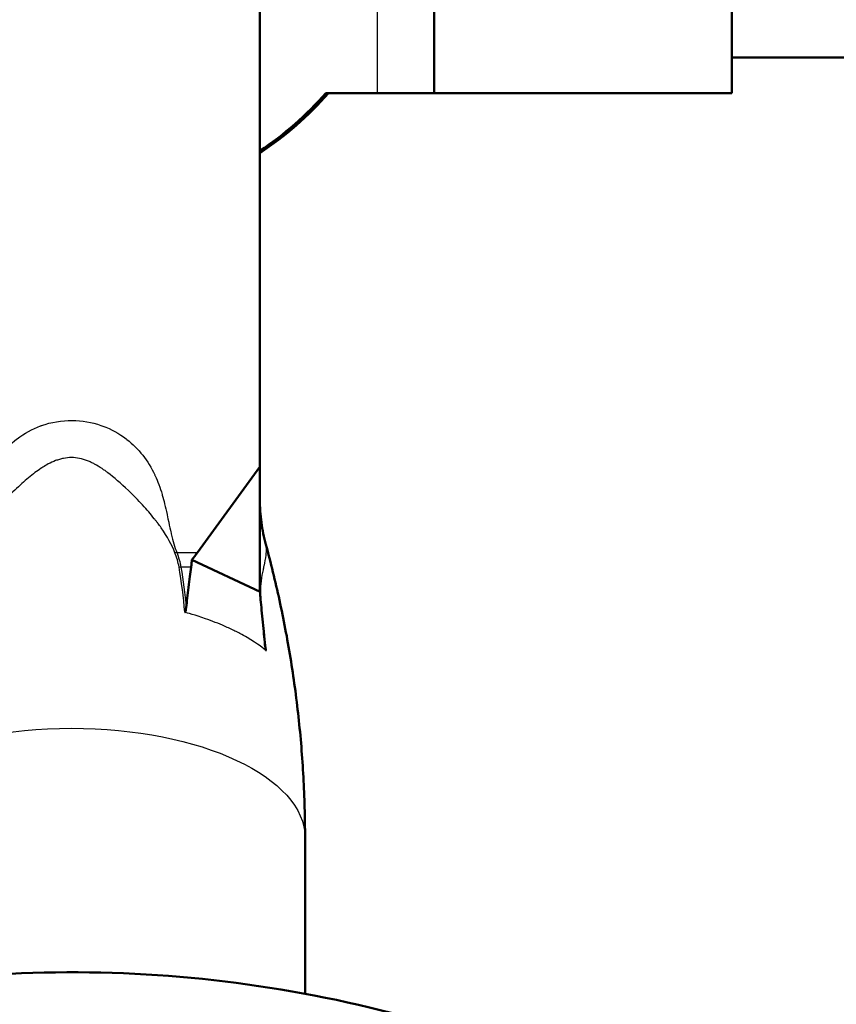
# Model space of a CAD drawing. Header units: millimetres. Extents: x 247 to 1050, y 34 to 1073.
# Tile 55 of 60: x 334 to 355, y 793 to 819. Entities that reach past the tile are written whole.
import ezdxf

# ---------------------------------------------------------------- set-up
doc = ezdxf.new("R2010")
doc.units = ezdxf.units.MM
doc.header["$LTSCALE"] = 0.75
doc.layers.add('Visible', color=7, linetype='Continuous', lineweight=50)
doc.layers.add('Visible Narrow', color=7, linetype='Continuous', lineweight=25)

msp = doc.modelspace()

# ---------------------------------------------------------------- linework, layer by layer
at = {"layer": 'Visible', "extrusion": (-1e-16, -1, 2.967e-13)}
for p, q in [((340.177, 807.567, 165.898), (340.177, 994.134, 66.699)), ((357.702, 818.441, -111.598), (352.702, 818.441, -111.598)), ((341.93, 817.491, -195.498), (343.302, 817.491, -195.498)), ((344.802, 817.491, -110.825), (352.702, 817.491, -110.825)), ((340.177, 807.567, 165.898), (338.523, 805.295, 167.106)), ((340.177, 804.518, 165.646), (340.177, 807.567, 165.898)), ((340.183, 804.247, 165.619), (338.372, 805.097, 167.217)), ((341.377, 793.577, 167.674), (341.377, 797.714, 165.474))]:
    msp.add_line(p, q, dxfattribs=at)
at = {"layer": 'Visible', "extrusion": (1, -1e-16, 0)}
msp.add_arc((823.441, -111.598, 344.802), 6, 7.402, 172.598, dxfattribs=at)
at = {"layer": 'Visible', "extrusion": (-1, 1e-16, 0)}
msp.add_arc((-823.441, -111.598, -352.702), 6, 7.402, 172.598, dxfattribs=at)
at = {"layer": 'Visible'}
for centre, radius, start, end in [((335.177, 823.441, -195.498), 9, 303.749, 318.6153), ((335.177, 823.441, -219.698), 9.05, 303.5377, 318.8937)]:
    msp.add_arc(centre, radius, start, end, dxfattribs=at)
at = {"layer": 'Visible', "extrusion": (1e-16, 1, -2.967e-13)}
msp.add_arc((-343.302, -193.998, 817.491), 1.5, 180, 270, dxfattribs=at)
at = {"layer": 'Visible', "extrusion": (-0.643721, 0.063173, -0.762649)}
for centre, major_axis, start_param, end_param in [((333.523, 807.642, 171.521), (-5.944, -0.413, 4.983), 3.71293, 3.758355), ((345.177, 802.171, 161.231), (-4.206, 5.178, 3.979), -0.616763, -0.571337)]:
    msp.add_ellipse(centre, major_axis=major_axis, ratio=0.643721, start_param=start_param, end_param=end_param, dxfattribs=at)
at = {"layer": 'Visible'}
for points, knots in [([(340.177, 806.7, 161.843), (340.178, 806.496, 161.879), (340.191, 806.291, 161.913), (340.245, 805.891, 161.99), (340.285, 805.693, 162.031), (340.337, 805.503, 162.082)], [0.0003001, 0.0003001, 0.0003001, 0.0003001, 0.0624496, 0.0624496, 0.1236808, 0.1236808, 0.1236808, 0.1236808]), ([(340.337, 805.503, 162.082), (340.468, 805.021, 162.307), (340.589, 804.528, 162.532), (340.808, 803.525, 162.983), (340.906, 803.015, 163.209), (341.074, 801.98, 163.661), (341.146, 801.456, 163.888), (341.261, 800.398, 164.34), (341.305, 799.864, 164.567), (341.363, 798.792, 165.02), (341.377, 798.253, 165.247), (341.377, 797.714, 165.474)], [6.1556878, 6.1556878, 6.1556878, 6.1556878, 6.1811873, 6.1811873, 6.2066868, 6.2066868, 6.2321863, 6.2321863, 6.2576858, 6.2576858, 6.2831853, 6.2831853, 6.2831853, 6.2831853]), ([(338.372, 805.097, 167.217), (338.37, 805.064, 167.236), (338.368, 805.032, 167.256), (338.361, 804.968, 167.296), (338.358, 804.936, 167.316), (338.354, 804.904, 167.337)], [-0.02293392, -0.02293392, -0.02293392, -0.02293392, -0.01157473, -0.01157473, -0.00019292, -0.00019292, -0.00019292, -0.00019292]), ([(340.198, 804.039, 165.709), (340.195, 804.074, 165.695), (340.192, 804.109, 165.68), (340.187, 804.178, 165.65), (340.184, 804.213, 165.635), (340.183, 804.247, 165.619)], [-0.02311132, -0.02311132, -0.02311132, -0.02311132, -0.01172232, -0.01172232, -0.00035596, -0.00035596, -0.00035596, -0.00035596]), ([(338.222, 803.83, 168.04), (338.219, 803.808, 168.055), (338.215, 803.783, 168.072), (338.208, 803.745, 168.098), (338.203, 803.728, 168.111), (338.195, 803.713, 168.125), (338.193, 803.709, 168.129), (338.189, 803.706, 168.133), (338.188, 803.705, 168.135), (338.186, 803.704, 168.136), (338.185, 803.704, 168.137), (338.184, 803.704, 168.138), (338.183, 803.704, 168.138), (338.183, 803.704, 168.138)], [0.00000963, 0.00000963, 0.00000963, 0.00000963, 0.00814403, 0.00814403, 0.01390793, 0.01390793, 0.01591155, 0.01591155, 0.01666745, 0.01666745, 0.01698963, 0.01698963, 0.01729157, 0.01729157, 0.01729157, 0.01729157]), ([(340.342, 802.691, 166.232), (340.342, 802.691, 166.232), (340.341, 802.691, 166.233), (340.341, 802.692, 166.234), (340.34, 802.693, 166.234), (340.339, 802.695, 166.235), (340.338, 802.697, 166.236), (340.336, 802.703, 166.237), (340.334, 802.709, 166.236), (340.329, 802.73, 166.234), (340.326, 802.751, 166.228), (340.32, 802.795, 166.213), (340.317, 802.823, 166.202), (340.314, 802.848, 166.192)], [0, 0, 0, 0, 0.00022426, 0.00022426, 0.00046357, 0.00046357, 0.00102517, 0.00102517, 0.00251414, 0.00251414, 0.00679812, 0.00679812, 0.01282514, 0.01282514, 0.01282514, 0.01282514]), ([(305.177, 767.751, 246.11), (305.177, 770.55, 244.642), (305.688, 773.349, 243.174), (307.677, 778.668, 240.377), (309.158, 781.187, 239.05), (312.945, 785.699, 236.665), (315.257, 787.689, 235.61), (320.48, 790.936, 233.884), (323.394, 792.189, 233.216), (329.528, 793.827, 232.342), (332.748, 794.21, 232.138), (339.164, 794.064, 232.216), (342.36, 793.534, 232.499), (348.401, 791.613, 233.523), (351.245, 790.223, 234.264), (356.287, 786.72, 236.124), (358.487, 784.611, 237.241), (362.009, 779.892, 239.733), (363.336, 777.286, 241.105), (364.835, 772.342, 243.702), (365.177, 770.046, 244.906), (365.177, 767.751, 246.11)], [3.141593, 3.141593, 3.141593, 3.141593, 3.457632, 3.457632, 3.774841, 3.774841, 4.094433, 4.094433, 4.415952, 4.415952, 4.738445, 4.738445, 5.061183, 5.061183, 5.383574, 5.383574, 5.704841, 5.704841, 6.02402, 6.02402, 6.283185, 6.283185, 6.283185, 6.283185])]:
    msp.add_open_spline(points, degree=3, knots=knots, dxfattribs=at)
at = {"layer": 'Visible', "extrusion": (1.14498e-10, 0.547563, 0.836765)}
msp.add_open_spline([(338.222, 803.832, 168.039), (338.24, 803.986, 167.938), (338.26, 804.16, 167.824), (338.311, 804.57, 167.556), (338.333, 804.744, 167.442), (338.354, 804.904, 167.337)], degree=3, knots=[-0.1174678, -0.1174678, -0.1174678, -0.1174678, -0.0581395, -0.0581395, -0.0002115, -0.0002115, -0.0002115, -0.0002115], dxfattribs=at)
at = {"layer": 'Visible', "extrusion": (-0.995884, -0.080023, 0.042549)}
msp.add_open_spline([(340.314, 802.85, 166.191), (340.298, 803.02, 166.121), (340.279, 803.213, 166.042), (340.234, 803.667, 165.857), (340.215, 803.86, 165.78), (340.198, 804.039, 165.709)], degree=3, knots=[0.0003484, 0.0003484, 0.0003484, 0.0003484, 0.0557106, 0.0557106, 0.1096029, 0.1096029, 0.1096029, 0.1096029], dxfattribs=at)
at = {"layer": 'Visible', "extrusion": (-0.999884, 0.015205, 0)}
msp.add_open_spline([(338.222, 803.832, 168.039), (338.222, 803.832, 168.039), (338.222, 803.831, 168.04), (338.222, 803.83, 168.04)], degree=3, dxfattribs=at)
at = {"layer": 'Visible', "extrusion": (-0.994801, -0.101839, 0)}
msp.add_open_spline([(340.314, 802.848, 166.192), (340.314, 802.848, 166.192), (340.314, 802.849, 166.192), (340.314, 802.85, 166.191)], degree=3, dxfattribs=at)
at = {"layer": 'Visible Narrow', "extrusion": (-1e-16, -1, 2.967e-13)}
for p, q in [((343.302, 817.491, -195.498), (343.302, 819.941, -195.498)), ((337.973, 805.295, 167.106), (338.523, 805.295, 167.106)), ((338.354, 804.904, 167.337), (338.081, 804.904, 167.337)), ((338.183, 803.704, 168.138), (338.183, 803.705, 168.138)), ((340.342, 802.691, 166.231), (340.342, 802.691, 166.232))]:
    msp.add_line(p, q, dxfattribs=at)
at = {"layer": 'Visible Narrow', "extrusion": (-0.32383, 0.83537, -0.444174)}
msp.add_arc((-606.208, 429.066, 489.049), 0.1, 279.7696, 309.8526, dxfattribs=at)
at = {"layer": 'Visible Narrow', "extrusion": (-0.145258, 0.82789, -0.541755)}
msp.add_arc((-472.104, 538.6, 526.607), 0.1, 275.4299, 304.96, dxfattribs=at)
at = {"layer": 'Visible Narrow', "extrusion": (4.21651e-11, 0.683341, -0.730099)}
msp.add_arc((-340.277, 700.05, 429.001), 0.1, 329.917, 340.473, dxfattribs=at)
at = {"layer": 'Visible Narrow', "extrusion": (-1.2e-15, 0.882948, -0.469472)}
msp.add_arc((-335.177, 520.609, 626.655), 6.2, 0, 180, dxfattribs=at)
at = {"layer": 'Visible Narrow', "extrusion": (-0.006207, 0.547274, 0.83693)}
msp.add_ellipse((317.744, 798.901, 171.128), major_axis=(-16.115, -13.245, 8.541), ratio=0.801849, start_param=2.538863, end_param=2.613025, dxfattribs=at)
at = {"layer": 'Visible Narrow', "extrusion": (0.995895, 0.076815, -0.047874)}
msp.add_ellipse((340.728, 788.075, 150.8), major_axis=(-1.322, 21.459, 6.921), ratio=0.801446, start_param=0.533429, end_param=0.600241, dxfattribs=at)
at = {"layer": 'Visible Narrow', "extrusion": (0, 0.469472, 0.882948)}
msp.add_open_spline([(332.382, 805.295, 167.106), (332.435, 805.432, 167.033), (332.485, 805.595, 166.947), (332.531, 805.785, 166.845), (332.531, 805.788, 166.844), (332.538, 805.816, 166.829), (332.575, 805.983, 166.74), (332.642, 806.293, 166.576), (332.643, 806.299, 166.572), (332.688, 806.504, 166.463), (332.73, 806.675, 166.372), (332.773, 806.819, 166.296), (332.773, 806.822, 166.294), (332.831, 807.014, 166.192), (332.895, 807.184, 166.102), (332.97, 807.343, 166.017), (332.971, 807.347, 166.015), (333.16, 807.742, 165.805), (333.41, 808.058, 165.637), (333.727, 808.304, 165.506), (333.731, 808.307, 165.505), (333.929, 808.457, 165.425), (334.136, 808.571, 165.364), (334.366, 808.656, 165.319), (334.372, 808.658, 165.318), (334.645, 808.756, 165.266), (334.92, 808.802, 165.241), (335.46, 808.798, 165.243), (335.714, 808.754, 165.267), (335.978, 808.662, 165.316), (335.996, 808.656, 165.319), (336.233, 808.567, 165.366), (336.44, 808.453, 165.427), (336.635, 808.303, 165.506), (336.642, 808.298, 165.509), (336.961, 808.049, 165.642), (337.209, 807.735, 165.809), (337.393, 807.345, 166.016), (337.396, 807.337, 166.02), (337.468, 807.182, 166.103), (337.53, 807.015, 166.192), (337.586, 806.826, 166.292), (337.588, 806.818, 166.296), (337.629, 806.676, 166.372), (337.671, 806.506, 166.462), (337.715, 806.3, 166.572), (337.715, 806.298, 166.573), (337.778, 805.999, 166.732), (337.815, 805.83, 166.822), (337.825, 805.785, 166.845), (337.825, 805.786, 166.845), (337.87, 805.596, 166.946), (337.919, 805.432, 167.033), (337.973, 805.295, 167.106)], degree=3, knots=[0, 0, 0, 0, 0.062012, 0.062012, 0.0625, 0.0625, 0.124023, 0.124023, 0.125, 0.125, 0.185547, 0.185547, 0.1875, 0.1875, 0.248047, 0.248047, 0.25, 0.25, 0.373047, 0.373047, 0.375, 0.375, 0.435547, 0.435547, 0.4375, 0.4375, 0.5, 0.5, 0.558594, 0.558594, 0.5625, 0.5625, 0.623047, 0.623047, 0.625, 0.625, 0.748047, 0.748047, 0.75, 0.75, 0.810547, 0.810547, 0.8125, 0.8125, 0.874023, 0.874023, 0.875, 0.875, 0.937012, 0.937012, 0.9375, 0.9375, 1, 1, 1, 1], dxfattribs=at)
at = {"layer": 'Visible Narrow'}
for points, knots in [([(335.177, 807.813, 165.931), (335.107, 807.813, 165.931), (335.036, 807.806, 165.935), (334.965, 807.792, 165.944), (334.929, 807.785, 165.948), (334.893, 807.777, 165.954), (334.857, 807.766, 165.961), (334.839, 807.761, 165.964), (334.821, 807.755, 165.967), (334.803, 807.749, 165.971), (334.788, 807.743, 165.974), (334.772, 807.738, 165.978), (334.758, 807.732, 165.981), (334.689, 807.706, 165.997), (334.629, 807.678, 166.014), (334.562, 807.643, 166.036), (334.514, 807.617, 166.051), (334.465, 807.588, 166.068), (334.415, 807.556, 166.087), (334.401, 807.547, 166.092), (334.385, 807.536, 166.098), (334.372, 807.528, 166.103), (334.313, 807.489, 166.126), (334.265, 807.455, 166.145), (334.209, 807.413, 166.168), (334.154, 807.372, 166.191), (334.097, 807.328, 166.215), (334.039, 807.279, 166.24), (333.98, 807.231, 166.266), (333.92, 807.179, 166.293), (333.859, 807.123, 166.321), (333.798, 807.069, 166.348), (333.738, 807.012, 166.375), (333.672, 806.95, 166.405), (333.537, 806.82, 166.466), (333.41, 806.69, 166.522), (333.294, 806.563, 166.575), (333.186, 806.445, 166.624), (333.087, 806.33, 166.67), (332.997, 806.218, 166.715), (332.992, 806.211, 166.717), (332.987, 806.206, 166.72), (332.981, 806.198, 166.723), (332.948, 806.156, 166.739), (332.909, 806.107, 166.759), (332.876, 806.062, 166.777), (332.667, 805.781, 166.889), (332.52, 805.521, 167), (332.43, 805.287, 167.126)], [0.5016007, 0.5016007, 0.5016007, 0.5016007, 0.5327507, 0.5327507, 0.5327507, 0.5483257, 0.5483257, 0.5483257, 0.5561131, 0.5561131, 0.5561131, 0.562563, 0.562563, 0.562563, 0.5950506, 0.5950506, 0.5950506, 0.6184131, 0.6184131, 0.6184131, 0.6250776, 0.6250776, 0.6250776, 0.6572472, 0.6572472, 0.6572472, 0.6885005, 0.6885005, 0.6885005, 0.7196504, 0.7196504, 0.7196504, 0.749998, 0.749998, 0.749998, 0.8131003, 0.8131003, 0.8131003, 0.8715064, 0.8715064, 0.8715064, 0.8749799, 0.8749799, 0.8749799, 0.8922705, 0.8922705, 0.8922705, 1, 1, 1, 1]), ([(337.925, 805.287, 167.126), (337.847, 805.49, 167.017), (337.725, 805.712, 166.919), (337.558, 805.95, 166.823), (337.53, 805.99, 166.807), (337.501, 806.03, 166.791), (337.471, 806.07, 166.775), (337.456, 806.09, 166.767), (337.44, 806.111, 166.759), (337.424, 806.131, 166.751), (337.416, 806.141, 166.747), (337.408, 806.151, 166.742), (337.4, 806.162, 166.738), (337.392, 806.172, 166.734), (337.382, 806.184, 166.73), (337.377, 806.191, 166.727), (337.283, 806.309, 166.68), (337.178, 806.431, 166.632), (337.064, 806.555, 166.581), (336.949, 806.679, 166.529), (336.826, 806.806, 166.475), (336.69, 806.936, 166.414), (336.487, 807.131, 166.323), (336.306, 807.287, 166.24), (336.146, 807.408, 166.172), (336.12, 807.428, 166.161), (336.094, 807.447, 166.15), (336.068, 807.466, 166.14), (336.056, 807.475, 166.135), (336.043, 807.483, 166.13), (336.031, 807.492, 166.125), (336.018, 807.501, 166.12), (336.009, 807.507, 166.116), (335.992, 807.519, 166.109), (335.923, 807.565, 166.083), (335.857, 807.605, 166.059), (335.793, 807.639, 166.038), (335.761, 807.657, 166.028), (335.73, 807.673, 166.018), (335.699, 807.687, 166.009), (335.684, 807.694, 166.005), (335.668, 807.701, 166.001), (335.653, 807.708, 165.997), (335.638, 807.714, 165.993), (335.624, 807.72, 165.989), (335.606, 807.727, 165.985), (335.46, 807.785, 165.95), (335.319, 807.813, 165.931), (335.177, 807.813, 165.931)], [0, 0, 0, 0, 0.0940501, 0.0940501, 0.0940501, 0.1097252, 0.1097252, 0.1097252, 0.1175627, 0.1175627, 0.1175627, 0.1214814, 0.1214814, 0.1214814, 0.1254002, 0.1254002, 0.1254002, 0.1881003, 0.1881003, 0.1881003, 0.2508004, 0.2508004, 0.2508004, 0.3448505, 0.3448505, 0.3448505, 0.3605255, 0.3605255, 0.3605255, 0.368363, 0.368363, 0.368363, 0.3762005, 0.3762005, 0.3762005, 0.4075506, 0.4075506, 0.4075506, 0.4232256, 0.4232256, 0.4232256, 0.4310631, 0.4310631, 0.4310631, 0.4389006, 0.4389006, 0.4389006, 0.5016007, 0.5016007, 0.5016007, 0.5016007]), ([(340.337, 805.502, 162.082), (340.337, 805.5, 162.105), (340.338, 805.497, 162.13), (340.339, 805.494, 162.154), (340.339, 805.491, 162.174), (340.34, 805.489, 162.195), (340.34, 805.485, 162.215), (340.34, 805.484, 162.226), (340.341, 805.482, 162.236), (340.341, 805.48, 162.247), (340.341, 805.48, 162.252), (340.341, 805.479, 162.257), (340.341, 805.478, 162.263), (340.341, 805.477, 162.268), (340.342, 805.476, 162.275), (340.342, 805.475, 162.278), (340.346, 805.443, 162.46), (340.349, 805.387, 162.678), (340.344, 805.308, 162.933), (340.343, 805.282, 163.018), (340.34, 805.253, 163.109), (340.336, 805.222, 163.201), (340.325, 805.128, 163.478), (340.305, 805.032, 163.732), (340.284, 804.934, 163.96), (340.281, 804.918, 163.998), (340.277, 804.901, 164.036), (340.274, 804.885, 164.072), (340.272, 804.876, 164.091), (340.27, 804.868, 164.109), (340.268, 804.86, 164.127), (340.267, 804.856, 164.136), (340.267, 804.852, 164.145), (340.266, 804.847, 164.154), (340.265, 804.845, 164.158), (340.265, 804.843, 164.163), (340.264, 804.841, 164.167), (340.264, 804.839, 164.172), (340.264, 804.838, 164.174), (340.263, 804.835, 164.181), (340.223, 804.649, 164.576), (340.19, 804.444, 164.89), (340.191, 804.223, 165.125)], [0.5998152, 0.5998152, 0.5998152, 0.5998152, 0.609375, 0.609375, 0.609375, 0.6171875, 0.6171875, 0.6171875, 0.6210938, 0.6210938, 0.6210938, 0.6230469, 0.6230469, 0.6230469, 0.625, 0.625, 0.625, 0.71875, 0.71875, 0.71875, 0.75, 0.75, 0.75, 0.84375, 0.84375, 0.84375, 0.859375, 0.859375, 0.859375, 0.8671875, 0.8671875, 0.8671875, 0.8710938, 0.8710938, 0.8710938, 0.8730469, 0.8730469, 0.8730469, 0.875, 0.875, 0.875, 1, 1, 1, 1]), ([(340.342, 802.691, 166.232), (340.297, 802.731, 166.298), (340.128, 802.866, 166.561), (339.779, 803.07, 166.944), (339.716, 803.106, 167.011), (339.564, 803.186, 167.162), (339.473, 803.231, 167.247), (339.335, 803.295, 167.368), (339.29, 803.316, 167.406), (339.082, 803.407, 167.576), (338.912, 803.472, 167.701), (338.464, 803.628, 167.994), (338.248, 803.69, 168.102), (338.183, 803.704, 168.138)], [0.000001, 0.000001, 0.000001, 0.000001, 0.02689757, 0.02689757, 0.03268114, 0.03268114, 0.04035401, 0.04035401, 0.04401431, 0.04401431, 0.05675432, 0.05675432, 0.0761508, 0.0761508, 0.0761508, 0.0761508])]:
    msp.add_open_spline(points, degree=3, knots=knots, dxfattribs=at)
for points in [[(337.973, 805.295, 167.106), (338.022, 805.164, 167.176), (338.058, 805.034, 167.252), (338.081, 804.904, 167.337)], [(338.032, 804.906, 167.352), (338.01, 805.032, 167.269), (337.974, 805.159, 167.194), (337.925, 805.287, 167.126)], [(340.191, 804.223, 165.125), (340.191, 804.169, 165.182), (340.193, 804.113, 165.236), (340.197, 804.055, 165.288)]]:
    msp.add_open_spline(points, degree=3, dxfattribs=at)
at = {"layer": 'Visible Narrow', "extrusion": (0.964621, 0.263639, 0)}
msp.add_open_spline([(340.337, 805.502, 162.082), (340.337, 805.502, 162.082), (340.337, 805.502, 162.082), (340.337, 805.502, 162.082)], degree=3, dxfattribs=at)
at = {"layer": 'Visible Narrow', "extrusion": (-1.89009e-11, -0.547563, -0.836765)}
msp.add_open_spline([(338.081, 804.904, 167.337), (338.143, 804.549, 167.57), (338.19, 804.191, 167.804), (338.222, 803.832, 168.039)], degree=3, dxfattribs=at)

doc.saveas('drawing.dxf')
